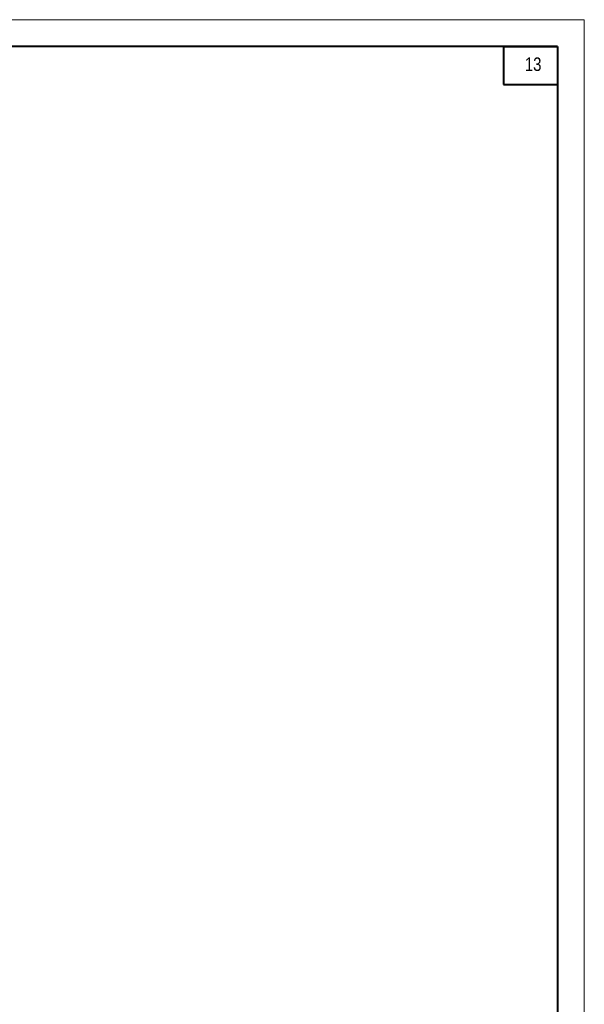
# Model space of a CAD drawing. Header units: inches. Extents: x -8638239 to -8523853, y 3840912 to 4564380.
# Tile 106 of 106: x -8549128 to -8528184, y 4527856 to 4564380. Entities that reach past the tile are written whole.
import ezdxf

# ---------------------------------------------------------------- set-up
doc = ezdxf.new("R2010")
doc.units = ezdxf.units.IN
doc.header["$LTSCALE"] = 1000
doc.header["$MEASUREMENT"] = 0
for name, color, linetype, lineweight in [('СК-200-Р(амка)', 7, 'Continuous', 40), ('СК-210-Р-РАМКА ЛИНИИ ТОНКИЕ', 7, 'Continuous', 15), ('СК-220-Р-РАМКА ТЕКСТ', 7, 'Continuous', 15)]:
    doc.layers.add(name, color=color, linetype=linetype, lineweight=lineweight)
doc.styles.add('RUSS', font='arial.ttf', dxfattribs={"width": 0.8})

msp = doc.modelspace()

# ---------------------------------------------------------------- linework, layer by layer
at = {"layer": 'СК-200-Р(амка)'}
for q in [(-8608183.8, 4563379.9), (-8529183.8, 4505979.9)]:
    msp.add_line((-8529183.8, 4563379.9), q, dxfattribs=at)
at = {"layer": 'СК-200-Р(амка)', "lineweight": 40, "ltscale": 2}
for p, q in [((-8531183.8, 4563379.9), (-8531183.8, 4561979.9)), ((-8531183.8, 4563379.9), (-8529183.8, 4563379.9)), ((-8529183.8, 4563379.9), (-8529183.8, 4561979.9)), ((-8531183.8, 4561979.9), (-8529183.8, 4561979.9))]:
    msp.add_line(p, q, dxfattribs=at)
at = {"layer": 'СК-210-Р-РАМКА ЛИНИИ ТОНКИЕ'}
for p in [(-8612183.8, 4564379.9), (-8528183.8, 4504979.9), (-8528183.8, 4504979.9)]:
    msp.add_line(p, (-8528183.8, 4564379.9), dxfattribs=at)

# ---------------------------------------------------------------- texts
at = {"layer": 'СК-220-Р-РАМКА ТЕКСТ', "style": 'RUSS', "width": 0.8}
msp.add_text('13', height=500, dxfattribs=at).set_placement((-8530393.2, 4562478))

doc.saveas('drawing.dxf')
